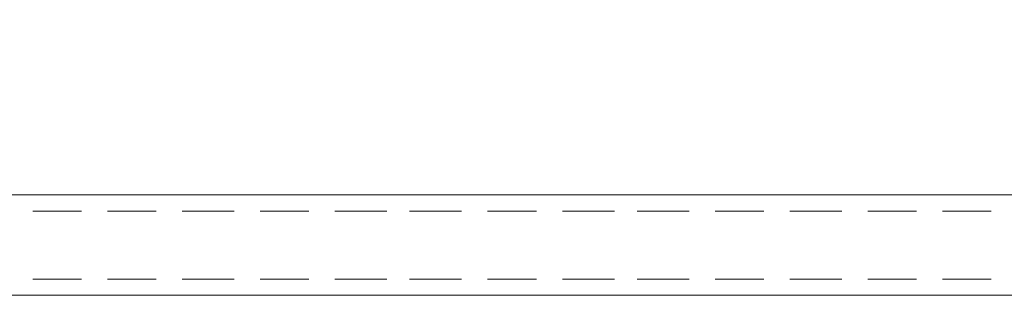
# Model space of a CAD drawing. Header units: metres. Extents: x 5.7 to 89.8, y 4 to 63.5.
# Tile 17 of 32: x 44.4 to 47.3, y 43.2 to 44. Entities that reach past the tile are written whole.
import ezdxf

# ---------------------------------------------------------------- set-up
doc = ezdxf.new("R2010")
doc.units = ezdxf.units.M
doc.header["$MEASUREMENT"] = 0
doc.layers.add('PDF4_khatchin', color=7, linetype='Continuous')
doc.layers.add('PDF4_shib bandi', color=7, linetype='Continuous')

msp = doc.modelspace()

# ---------------------------------------------------------------- linework, layer by layer
at = {"layer": 'PDF4_khatchin', "lineweight": 18}
for points in [[(44.5379, 43.4528), (44.3934, 43.4528)], [(44.7594, 43.4528), (44.6149, 43.4528)], [(44.9905, 43.4528), (44.8364, 43.4528)], [(45.2121, 43.4528), (45.0676, 43.4528)], [(45.4432, 43.4528), (45.2891, 43.4528)], [(45.6647, 43.4528), (45.5106, 43.4528)], [(45.8862, 43.4528), (45.7418, 43.4528)], [(46.1174, 43.4528), (45.9633, 43.4528)], [(46.3389, 43.4528), (46.1848, 43.4528)], [(46.5604, 43.4528), (46.416, 43.4528)], [(46.7916, 43.4528), (46.6375, 43.4528)], [(47.0131, 43.4528), (46.8686, 43.4528)], [(47.2346, 43.4528), (47.0901, 43.4528)]]:
    msp.add_lwpolyline(points, close=True, dxfattribs=at)
for points in [[(44.5379, 43.2505), (44.3934, 43.2505)], [(44.7594, 43.2505), (44.6149, 43.2505)], [(44.9905, 43.2505), (44.8364, 43.2505)], [(45.2121, 43.2505), (45.0676, 43.2505)], [(45.4432, 43.2505), (45.2891, 43.2505)], [(45.6647, 43.2505), (45.5106, 43.2505)], [(45.8862, 43.2505), (45.7418, 43.2505)], [(46.1174, 43.2505), (45.9633, 43.2505)], [(46.3389, 43.2505), (46.1848, 43.2505)], [(46.5604, 43.2505), (46.416, 43.2505)], [(46.7916, 43.2505), (46.6375, 43.2505)], [(47.0131, 43.2505), (46.8686, 43.2505)], [(47.2346, 43.2505), (47.0901, 43.2505)]]:
    msp.add_lwpolyline(points, dxfattribs=at)
at = {"layer": 'PDF4_shib bandi', "lineweight": 18}
msp.add_lwpolyline([(48.5348, 55.1547), (48.5926, 55.1547), (48.5926, 43.2024), (22.338, 43.2024), (22.338, 55.2028), (23.9849, 55.2028)], dxfattribs=at)
msp.add_lwpolyline([(48.2844, 43.5009), (22.6365, 43.5009), (22.6365, 54.9043), (48.2844, 54.9043)], close=True, dxfattribs=at)

doc.saveas('drawing.dxf')
